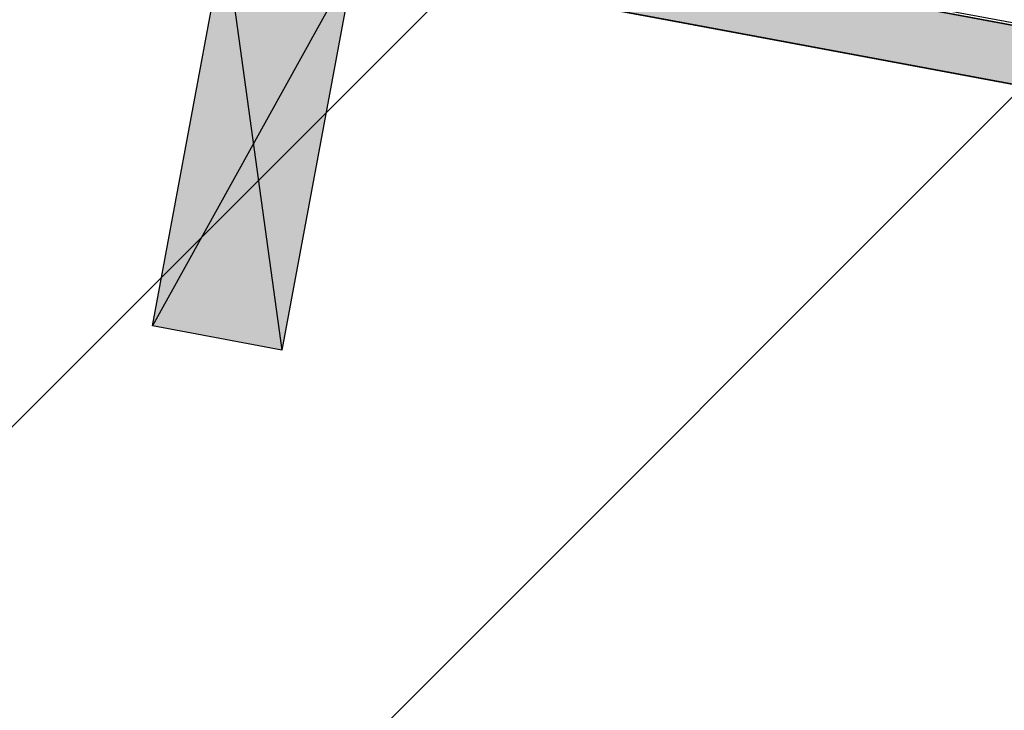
# Model space of a CAD drawing. Header units: millimetres. Extents: x -20520 to 12860, y -2780 to 10870.
# Tile 48 of 147: x -9463 to -9090, y 6972 to 7234. Entities that reach past the tile are written whole.
import ezdxf

# ---------------------------------------------------------------- set-up
doc = ezdxf.new("R2010")
doc.units = ezdxf.units.MM
doc.header["$LTSCALE"] = 0.5
doc.header["$MEASUREMENT"] = 0
doc.linetypes.add('PLINE', pattern=[0])
for name, color, linetype in [('0(Nye konstruksjoner)', 7, 'Continuous'), ('223- Bjelker (Skravur)(Nye konstruksjoner)', 7, 'Continuous'), ('858- Detaljer(Nye konstruksjoner)', 7, 'Continuous')]:
    doc.layers.add(name, color=color, linetype=linetype)
doc.linetypes.add('Membran', pattern='A,0,[2,A-2607.160 Prinsippsnitt fløy F1.Shx,S=0.253968,R=0,X=0,Y=0],-32,0', length=32)

# ---------------------------------------------------------------- blocks, each defined once
blk = doc.blocks.new('X-boks symbol[21]', base_point=(-9385.63, 7265.65))
at = {"layer": '858- Detaljer(Nye konstruksjoner)', "linetype": 'Continuous'}
blk.add_hatch(color=256, dxfattribs=at).paths.add_polyline_path([(-9385.63, 7265.65), (-9413.1, 7118.19), (-9363.94, 7109.04), (-9336.48, 7256.5)])
at = {"layer": '858- Detaljer(Nye konstruksjoner)', "linetype": 'PLINE'}
for p, q in [((-9413.1, 7118.19), (-9385.63, 7265.65)), ((-9385.63, 7265.65), (-9336.48, 7256.5)), ((-9385.63, 7265.65), (-9363.94, 7109.04)), ((-9336.48, 7256.5), (-9413.1, 7118.19)), ((-9336.48, 7256.5), (-9363.94, 7109.04)), ((-9363.94, 7109.04), (-9413.1, 7118.19))]:
    blk.add_line(p, q, dxfattribs=at)

msp = doc.modelspace()

# ---------------------------------------------------------------- hatches: boundary and pattern name
at = {"layer": '223- Bjelker (Skravur)(Nye konstruksjoner)', "linetype": 'Continuous'}
h = msp.add_hatch(dxfattribs=at)
h.set_pattern_fill('Skrålinjer_3', color=256, style=0, pattern_type=2)
h.set_pattern_definition([(45, (0, 0), (-127.2792, 127.2792), [])])
h.paths.add_polyline_path([(-13100, 7450), (-12900, 7450), (-12900, 7411.58), (-7200, 6350), (-7000, 6350), (-7000, 6821.35), (-13100, 7957.42)])
h = msp.add_hatch(dxfattribs=at)
h.set_pattern_fill('Prikker_tett', color=256, style=0, pattern_type=2)
h.set_pattern_definition([(0, (0, 0), (0, 43.30127), [0, -25]), (0, (12.5, 21.65), (0, 43.30127), [0, -25])])
h.paths.add_polyline_path([(-12895, 7919.24), (-6445.74, 6718.12), (-6445.74, 6740.5), (-12895, 7941.62)])

# ---------------------------------------------------------------- linework, layer by layer
at = {"layer": '0(Nye konstruksjoner)', "linetype": 'Membran', "flags": 128}
msp.add_lwpolyline([(-12899, 5920), (-12899, 7943.39), (-6445.74, 6741.52), (-6445.74, 6473), (-150, 6473)], dxfattribs=at)
at = {"layer": '223- Bjelker (Skravur)(Nye konstruksjoner)', "linetype": 'PLINE', "flags": 128}
for points in [[(-12900, 7942.55), (-6445.74, 6740.5), (-6445.74, 7045.66), (-12900, 8247.71)], [(-13100, 7450), (-12900, 7450), (-12900, 7411.58), (-7200, 6350), (-7000, 6350), (-7000, 6821.35), (-13100, 7957.42)], [(-12895, 7919.24), (-6445.74, 6718.12), (-6445.74, 6740.5), (-12895, 7941.62)]]:
    msp.add_lwpolyline(points, close=True, dxfattribs=at)

# ---------------------------------------------------------------- block references
at = {"layer": '858- Detaljer(Nye konstruksjoner)', "linetype": 'PLINE'}
msp.add_blockref('X-boks symbol[21]', (-9385.63, 7265.65), dxfattribs=at)

doc.saveas('drawing.dxf')
